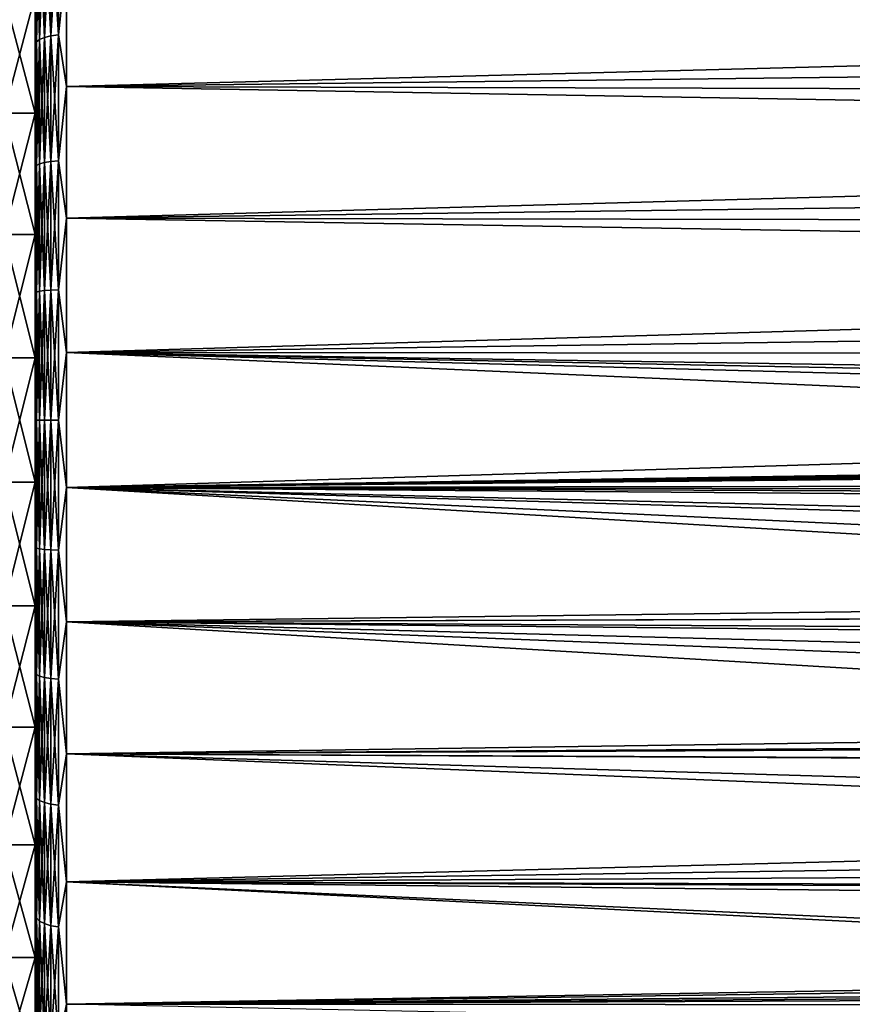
# Model space of a CAD drawing. Header units: millimetres. Extents: x -139 to 106, y -8 to 139.
# Tile 125 of 256: x -118 to -104, y 67 to 82. Entities that reach past the tile are written whole.
import ezdxf

# ---------------------------------------------------------------- set-up
doc = ezdxf.new("R2010")
doc.units = ezdxf.units.MM
doc.header["$LTSCALE"] = 53.842063
for name, color, linetype in [('1', 7, 'CONTINUOUS'), ('2', 7, 'CONTINUOUS'), ('33', 7, 'CONTINUOUS'), ('57', 7, 'CONTINUOUS'), ('58', 7, 'CONTINUOUS'), ('59', 7, 'CONTINUOUS'), ('98', 7, 'CONTINUOUS')]:
    doc.layers.add(name, color=color, linetype=linetype)

msp = doc.modelspace()

# ---------------------------------------------------------------- linework, layer by layer
at = {"layer": '1', "color": 8, "linetype": 'CONTINUOUS'}
for points in [[(-117.5, 85.403, -17.117), (-117.5, 83.519, -18.018), (-117.5, 80.985, -17.729), (-117.5, 85.403, -17.117)], [(-117.5, 82.873, -17.093), (-117.5, 85.403, -17.117), (-117.5, 80.985, -17.729), (-117.5, 82.873, -17.093)], [(-117.5, 82.889, 18.266), (-117.5, 84.803, 17.431), (-117.5, 79.04, 18.158), (-117.5, 82.889, 18.266)], [(-117.5, 79.04, 18.158), (-117.5, 84.803, 17.431), (-117.5, 80.985, 17.729), (-117.5, 79.04, 18.158)], [(-117.5, 80.985, 17.729), (-117.5, 84.803, 17.431), (-117.5, 82.873, 17.093), (-117.5, 80.985, 17.729)], [(-117.5, 83.519, -18.018), (-117.5, 81.55, -18.712), (-117.5, 79.04, -18.158), (-117.5, 83.519, -18.018)], [(-117.5, 80.985, -17.729), (-117.5, 83.519, -18.018), (-117.5, 79.04, -18.158), (-117.5, 80.985, -17.729)], [(-117.5, 80.896, 18.891), (-117.5, 82.889, 18.266), (-117.5, 70.576, 18.712), (-117.5, 80.896, 18.891)], [(-117.5, 70.576, 18.712), (-117.5, 82.889, 18.266), (-117.5, 77.059, 18.373), (-117.5, 70.576, 18.712)], [(-117.5, 77.059, 18.373), (-117.5, 82.889, 18.266), (-117.5, 79.04, 18.158), (-117.5, 77.059, 18.373)], [(-117.5, 71.229, -18.891), (-117.5, 69.237, -18.266), (-117.5, 81.55, -18.712), (-117.5, 71.229, -18.891)], [(-117.5, 81.55, -18.712), (-117.5, 69.237, -18.266), (-117.5, 75.067, -18.373), (-117.5, 81.55, -18.712)], [(-117.5, 79.517, -19.192), (-117.5, 71.229, -18.891), (-117.5, 81.55, -18.712), (-117.5, 79.517, -19.192)], [(-117.5, 79.04, -18.158), (-117.5, 81.55, -18.712), (-117.5, 77.059, -18.373), (-117.5, 79.04, -18.158)], [(-117.5, 77.059, -18.373), (-117.5, 81.55, -18.712), (-117.5, 75.067, -18.373), (-117.5, 77.059, -18.373)], [(-117.5, 78.848, 19.3), (-117.5, 80.896, 18.891), (-117.5, 72.609, 19.192), (-117.5, 78.848, 19.3)], [(-117.5, 72.609, 19.192), (-117.5, 80.896, 18.891), (-117.5, 70.576, 18.712), (-117.5, 72.609, 19.192)], [(-117.5, 73.277, -19.3), (-117.5, 71.229, -18.891), (-117.5, 79.517, -19.192), (-117.5, 73.277, -19.3)], [(-117.5, 77.445, -19.451), (-117.5, 73.277, -19.3), (-117.5, 79.517, -19.192), (-117.5, 77.445, -19.451)], [(-117.5, 76.768, 19.487), (-117.5, 78.848, 19.3), (-117.5, 74.681, 19.451), (-117.5, 76.768, 19.487)], [(-117.5, 74.681, 19.451), (-117.5, 78.848, 19.3), (-117.5, 72.609, 19.192), (-117.5, 74.681, 19.451)], [(-117.5, 75.357, -19.487), (-117.5, 73.277, -19.3), (-117.5, 77.445, -19.451), (-117.5, 75.357, -19.487)], [(-117.5, 75.067, 18.373), (-117.5, 70.576, 18.712), (-117.5, 77.059, 18.373), (-117.5, 75.067, 18.373)], [(-117.5, 73.086, 18.158), (-117.5, 70.576, 18.712), (-117.5, 75.067, 18.373), (-117.5, 73.086, 18.158)], [(-117.5, 75.067, -18.373), (-117.5, 69.237, -18.266), (-117.5, 73.086, -18.158), (-117.5, 75.067, -18.373)], [(-117.5, 68.606, 18.018), (-117.5, 70.576, 18.712), (-117.5, 73.086, 18.158), (-117.5, 68.606, 18.018)], [(-117.5, 71.14, 17.729), (-117.5, 68.606, 18.018), (-117.5, 73.086, 18.158), (-117.5, 71.14, 17.729)], [(-117.5, 69.237, -18.266), (-117.5, 67.322, -17.431), (-117.5, 73.086, -18.158), (-117.5, 69.237, -18.266)], [(-117.5, 73.086, -18.158), (-117.5, 67.322, -17.431), (-117.5, 71.14, -17.729), (-117.5, 73.086, -18.158)], [(-117.5, 66.722, 17.117), (-117.5, 68.606, 18.018), (-117.5, 71.14, 17.729), (-117.5, 66.722, 17.117)], [(-117.5, 69.252, 17.093), (-117.5, 66.722, 17.117), (-117.5, 71.14, 17.729), (-117.5, 69.252, 17.093)], [(-117.5, 71.14, -17.729), (-117.5, 67.322, -17.431), (-117.5, 69.252, -17.093), (-117.5, 71.14, -17.729)], [(-117.5, 67.444, 16.257), (-117.5, 66.722, 17.117), (-117.5, 69.252, 17.093), (-117.5, 67.444, 16.257)], [(-117.5, 67.322, -17.431), (-117.5, 65.508, -16.397), (-117.5, 69.252, -17.093), (-117.5, 67.322, -17.431)], [(-117.5, 69.252, -17.093), (-117.5, 65.508, -16.397), (-117.5, 67.444, -16.257), (-117.5, 69.252, -17.093)], [(-117.5, 64.945, 16.02), (-117.5, 66.722, 17.117), (-117.5, 67.444, 16.257), (-117.5, 64.945, 16.02)], [(-117.5, 65.737, 15.23), (-117.5, 64.945, 16.02), (-117.5, 67.444, 16.257), (-117.5, 65.737, 15.23)], [(-117.5, 65.508, -16.397), (-117.5, 63.815, -15.174), (-117.5, 67.444, -16.257), (-117.5, 65.508, -16.397)], [(-117.5, 67.444, -16.257), (-117.5, 63.815, -15.174), (-117.5, 65.737, -15.23), (-117.5, 67.444, -16.257)]]:
    msp.add_3dface(points, dxfattribs=at)
at = {"layer": '2', "linetype": 'CONTINUOUS'}
for points in [[(-117.5, 80.985, 17.729), (-117.5, 82.873, 17.093), (-118, 80.985, 17.729), (-117.5, 80.985, 17.729)], [(-118, 80.985, 17.729), (-117.5, 82.873, 17.093), (-118, 82.873, 17.093), (-118, 80.985, 17.729)], [(-117.5, 79.04, 18.158), (-117.5, 80.985, 17.729), (-118, 79.04, 18.158), (-117.5, 79.04, 18.158)], [(-118, 79.04, 18.158), (-117.5, 80.985, 17.729), (-118, 80.985, 17.729), (-118, 79.04, 18.158)], [(-117.5, 77.059, 18.373), (-117.5, 79.04, 18.158), (-118, 77.059, 18.373), (-117.5, 77.059, 18.373)], [(-118, 77.059, 18.373), (-117.5, 79.04, 18.158), (-118, 79.04, 18.158), (-118, 77.059, 18.373)], [(-117.5, 75.067, 18.373), (-117.5, 77.059, 18.373), (-118, 75.067, 18.373), (-117.5, 75.067, 18.373)], [(-118, 75.067, 18.373), (-117.5, 77.059, 18.373), (-118, 77.059, 18.373), (-118, 75.067, 18.373)], [(-117.5, 73.086, 18.158), (-117.5, 75.067, 18.373), (-118, 73.086, 18.158), (-117.5, 73.086, 18.158)], [(-118, 73.086, 18.158), (-117.5, 75.067, 18.373), (-118, 75.067, 18.373), (-118, 73.086, 18.158)], [(-117.5, 71.14, 17.729), (-117.5, 73.086, 18.158), (-118, 71.14, 17.729), (-117.5, 71.14, 17.729)], [(-118, 71.14, 17.729), (-117.5, 73.086, 18.158), (-118, 73.086, 18.158), (-118, 71.14, 17.729)], [(-117.5, 69.252, 17.093), (-117.5, 71.14, 17.729), (-118, 69.252, 17.093), (-117.5, 69.252, 17.093)], [(-118, 69.252, 17.093), (-117.5, 71.14, 17.729), (-118, 71.14, 17.729), (-118, 69.252, 17.093)], [(-117.5, 67.444, 16.257), (-117.5, 69.252, 17.093), (-118, 67.444, 16.257), (-117.5, 67.444, 16.257)], [(-118, 67.444, 16.257), (-117.5, 69.252, 17.093), (-118, 69.252, 17.093), (-118, 67.444, 16.257)], [(-117.5, 65.737, 15.23), (-117.5, 67.444, 16.257), (-118, 65.737, 15.229), (-117.5, 65.737, 15.23)], [(-118, 65.737, 15.229), (-117.5, 67.444, 16.257), (-118, 67.444, 16.257), (-118, 65.737, 15.229)]]:
    msp.add_3dface(points, dxfattribs=at)
at = {"layer": '33', "color": 8, "linetype": 'CONTINUOUS'}
for points in [[(-117, 83.466, 18.58), (-117, 81.413, 19.271), (-47.667, 83.225, 18.674), (-117, 83.466, 18.58)], [(-47.667, 83.225, 18.674), (-117, 81.413, 19.271), (-47.667, 82.237, 19.023), (-47.667, 83.225, 18.674)], [(-47.667, 82.237, 19.023), (-117, 81.413, 19.271), (-47.667, 81.231, 19.321), (-47.667, 82.237, 19.023)], [(-117, 81.413, 19.271), (-117, 79.298, 19.737), (-47.667, 81.231, 19.321), (-117, 81.413, 19.271)], [(-47.667, 81.231, 19.321), (-117, 79.298, 19.737), (-47.667, 80.21, 19.565), (-47.667, 81.231, 19.321)], [(-47.667, 80.21, 19.565), (-117, 79.298, 19.737), (-47.667, 79.177, 19.756), (-47.667, 80.21, 19.565)], [(-117, 79.298, 19.737), (-117, 77.146, 19.971), (-47.667, 79.177, 19.756), (-117, 79.298, 19.737)], [(-47.667, 79.177, 19.756), (-117, 77.146, 19.971), (-47.667, 78.137, 19.892), (-47.667, 79.177, 19.756)], [(-47.667, 78.137, 19.892), (-117, 77.146, 19.971), (-47.667, 77.098, 19.973), (-47.667, 78.137, 19.892)], [(-117, 77.146, 19.971), (-117, 74.98, 19.971), (-47.667, 77.098, 19.973), (-117, 77.146, 19.971)], [(-117, 74.98, 19.971), (-47.667, 76.063, 20), (-47.667, 77.098, 19.973), (-117, 74.98, 19.971)], [(-10.86, 76.063, 20), (-15.93, 76.063, 20), (-117, 74.98, 19.971), (-10.86, 76.063, 20)], [(-11.348, 75.127, 19.978), (-10.86, 76.063, 20), (-117, 74.98, 19.971), (-11.348, 75.127, 19.978)], [(-15.93, 76.063, 20), (-21, 76.063, 20), (-117, 74.98, 19.971), (-15.93, 76.063, 20)], [(-21, 76.063, 20), (-23.442, 76.063, 20), (-117, 74.98, 19.971), (-21, 76.063, 20)], [(-23.442, 76.063, 20), (-25.878, 76.063, 20), (-117, 74.98, 19.971), (-23.442, 76.063, 20)], [(-25.878, 76.063, 20), (-28.307, 76.063, 20), (-117, 74.98, 19.971), (-25.878, 76.063, 20)], [(-28.307, 76.063, 20), (-30.728, 76.063, 20), (-117, 74.98, 19.971), (-28.307, 76.063, 20)], [(-30.728, 76.063, 20), (-33.142, 76.063, 20), (-117, 74.98, 19.971), (-30.728, 76.063, 20)], [(-33.142, 76.063, 20), (-34.451, 76.063, 20), (-117, 74.98, 19.971), (-33.142, 76.063, 20)], [(-34.451, 76.063, 20), (-35.567, 76.063, 20), (-117, 74.98, 19.971), (-34.451, 76.063, 20)], [(-35.567, 76.063, 20), (-38.008, 76.063, 20), (-117, 74.98, 19.971), (-35.567, 76.063, 20)], [(-38.008, 76.063, 20), (-40.44, 76.063, 20), (-117, 74.98, 19.971), (-38.008, 76.063, 20)], [(-40.44, 76.063, 20), (-42.865, 76.063, 20), (-117, 74.98, 19.971), (-40.44, 76.063, 20)], [(-42.865, 76.063, 20), (-45.282, 76.063, 20), (-117, 74.98, 19.971), (-42.865, 76.063, 20)], [(-45.282, 76.063, 20), (-47.667, 76.063, 20), (-117, 74.98, 19.971), (-45.282, 76.063, 20)], [(-11.733, 74.168, 19.91), (-11.348, 75.127, 19.978), (-117, 74.98, 19.971), (-11.733, 74.168, 19.91)], [(-117, 72.827, 19.737), (-11.733, 74.168, 19.91), (-117, 74.98, 19.971), (-117, 72.827, 19.737)], [(-12.017, 73.197, 19.794), (-11.733, 74.168, 19.91), (-117, 72.827, 19.737), (-12.017, 73.197, 19.794)], [(-12.203, 72.214, 19.626), (-12.017, 73.197, 19.794), (-117, 72.827, 19.737), (-12.203, 72.214, 19.626)], [(-117, 70.712, 19.271), (-12.203, 72.214, 19.626), (-117, 72.827, 19.737), (-117, 70.712, 19.271)], [(-12.292, 71.221, 19.405), (-12.203, 72.214, 19.626), (-117, 70.712, 19.271), (-12.292, 71.221, 19.405)], [(-12.283, 70.217, 19.127), (-12.292, 71.221, 19.405), (-117, 70.712, 19.271), (-12.283, 70.217, 19.127)], [(-117, 68.66, 18.58), (-12.283, 70.217, 19.127), (-117, 70.712, 19.271), (-117, 68.66, 18.58)], [(-12.172, 69.203, 18.787), (-12.283, 70.217, 19.127), (-117, 68.66, 18.58), (-12.172, 69.203, 18.787)], [(-11.954, 68.181, 18.381), (-12.172, 69.203, 18.787), (-117, 68.66, 18.58), (-11.954, 68.181, 18.381)], [(-117, 66.695, 17.67), (-11.954, 68.181, 18.381), (-117, 68.66, 18.58), (-117, 66.695, 17.67)], [(-11.803, 67.667, 18.153), (-11.954, 68.181, 18.381), (-117, 66.695, 17.67), (-11.803, 67.667, 18.153)], [(-11.706, 67.38, 18.017), (-11.803, 67.667, 18.153), (-117, 66.695, 17.67), (-11.706, 67.38, 18.017)], [(-11.623, 67.153, 17.906), (-11.706, 67.38, 18.017), (-117, 66.695, 17.67), (-11.623, 67.153, 17.906)], [(-11.411, 66.639, 17.641), (-11.623, 67.153, 17.906), (-117, 66.695, 17.67), (-11.411, 66.639, 17.641)], [(-117, 64.839, 16.554), (-11.411, 66.639, 17.641), (-117, 66.695, 17.67), (-117, 64.839, 16.554)]]:
    msp.add_3dface(points, dxfattribs=at)
at = {"layer": '57', "color": 8, "linetype": 'CONTINUOUS'}
for points in [[(-117, 81.413, -19.271), (-117, 83.466, -18.58), (-47.667, 82.237, -19.023), (-117, 81.413, -19.271)], [(-47.667, 82.237, -19.023), (-117, 83.466, -18.58), (-47.667, 83.225, -18.674), (-47.667, 82.237, -19.023)], [(-47.667, 81.231, -19.321), (-117, 81.413, -19.271), (-47.667, 82.237, -19.023), (-47.667, 81.231, -19.321)], [(-117, 79.298, -19.737), (-117, 81.413, -19.271), (-47.667, 80.21, -19.565), (-117, 79.298, -19.737)], [(-47.667, 80.21, -19.565), (-117, 81.413, -19.271), (-47.667, 81.231, -19.321), (-47.667, 80.21, -19.565)], [(-47.667, 79.177, -19.756), (-117, 79.298, -19.737), (-47.667, 80.21, -19.565), (-47.667, 79.177, -19.756)], [(-117, 77.146, -19.971), (-117, 79.298, -19.737), (-47.667, 78.137, -19.892), (-117, 77.146, -19.971)], [(-47.667, 78.137, -19.892), (-117, 79.298, -19.737), (-47.667, 79.177, -19.756), (-47.667, 78.137, -19.892)], [(-47.667, 77.098, -19.973), (-117, 77.146, -19.971), (-47.667, 78.137, -19.892), (-47.667, 77.098, -19.973)], [(-47.667, 76.063, -20), (-62.083, 76.063, -20), (-117, 77.146, -19.971), (-47.667, 76.063, -20)], [(-47.667, 76.063, -20), (-117, 77.146, -19.971), (-47.667, 77.098, -19.973), (-47.667, 76.063, -20)], [(-62.083, 76.063, -20), (-76.5, 76.063, -20), (-117, 77.146, -19.971), (-62.083, 76.063, -20)], [(-76.5, 76.063, -20), (-77.962, 75.433, -19.99), (-117, 77.146, -19.971), (-76.5, 76.063, -20)], [(-117, 77.146, -19.971), (-77.962, 75.433, -19.99), (-117, 74.98, -19.971), (-117, 77.146, -19.971)], [(-77.962, 75.433, -19.99), (-79.055, 74.923, -19.967), (-117, 74.98, -19.971), (-77.962, 75.433, -19.99)], [(-79.055, 74.923, -19.967), (-79.266, 74.819, -19.961), (-117, 74.98, -19.971), (-79.055, 74.923, -19.967)], [(-79.266, 74.819, -19.961), (-80.613, 74.11, -19.904), (-117, 74.98, -19.971), (-79.266, 74.819, -19.961)], [(-80.613, 74.11, -19.904), (-80.961, 73.911, -19.884), (-117, 74.98, -19.971), (-80.613, 74.11, -19.904)], [(-80.961, 73.911, -19.884), (-81.891, 73.339, -19.814), (-117, 74.98, -19.971), (-80.961, 73.911, -19.884)], [(-81.891, 73.339, -19.814), (-82.475, 72.945, -19.756), (-117, 74.98, -19.971), (-81.891, 73.339, -19.814)], [(-117, 74.98, -19.971), (-82.475, 72.945, -19.756), (-117, 72.827, -19.737), (-117, 74.98, -19.971)], [(-82.475, 72.945, -19.756), (-83.103, 72.49, -19.678), (-117, 72.827, -19.737), (-82.475, 72.945, -19.756)], [(-83.103, 72.49, -19.678), (-83.774, 71.962, -19.575), (-117, 72.827, -19.737), (-83.103, 72.49, -19.678)], [(-83.774, 71.962, -19.575), (-84.254, 71.555, -19.485), (-117, 72.827, -19.737), (-83.774, 71.962, -19.575)], [(-84.254, 71.555, -19.485), (-84.943, 70.924, -19.328), (-117, 72.827, -19.737), (-84.254, 71.555, -19.485)], [(-117, 72.827, -19.737), (-84.943, 70.924, -19.328), (-117, 70.712, -19.271), (-117, 72.827, -19.737)], [(-84.943, 70.924, -19.328), (-85.329, 70.543, -19.223), (-117, 70.712, -19.271), (-84.943, 70.924, -19.328)], [(-85.329, 70.543, -19.223), (-86.033, 69.799, -18.994), (-117, 70.712, -19.271), (-85.329, 70.543, -19.223)], [(-86.033, 69.799, -18.994), (-86.333, 69.461, -18.879), (-117, 70.712, -19.271), (-86.033, 69.799, -18.994)], [(-117, 70.712, -19.271), (-86.333, 69.461, -18.879), (-117, 68.66, -18.58), (-117, 70.712, -19.271)], [(-86.333, 69.461, -18.879), (-87.068, 68.58, -18.547), (-117, 68.66, -18.58), (-86.333, 69.461, -18.879)], [(-87.068, 68.58, -18.547), (-87.258, 68.338, -18.448), (-117, 68.66, -18.58), (-87.068, 68.58, -18.547)], [(-87.258, 68.338, -18.448), (-88.003, 67.334, -17.995), (-117, 68.66, -18.58), (-87.258, 68.338, -18.448)], [(-88.003, 67.334, -17.995), (-88.099, 67.199, -17.928), (-117, 68.66, -18.58), (-88.003, 67.334, -17.995)], [(-117, 68.66, -18.58), (-88.099, 67.199, -17.928), (-117, 66.695, -17.67), (-117, 68.66, -18.58)], [(-88.099, 67.199, -17.928), (-88.821, 66.109, -17.347), (-117, 66.695, -17.67), (-88.099, 67.199, -17.928)]]:
    msp.add_3dface(points, dxfattribs=at)
at = {"layer": '58', "color": 8, "linetype": 'CONTINUOUS'}
for points in [[(-117.25, 84.17, -18.21), (-117.25, 82.222, -18.958), (-117.353, 84.138, -18.137), (-117.25, 84.17, -18.21)], [(-117.129, 84.191, -18.255), (-117.129, 82.238, -19.005), (-117.25, 84.17, -18.21), (-117.129, 84.191, -18.255)], [(-117.25, 84.17, -18.21), (-117.129, 82.238, -19.005), (-117.25, 82.222, -18.958), (-117.25, 84.17, -18.21)], [(-117.129, 84.191, -18.255), (-117, 83.466, -18.58), (-117.129, 82.238, -19.005), (-117.129, 84.191, -18.255)], [(-117.5, 83.519, -18.018), (-117.483, 84.047, -17.932), (-117.483, 82.129, -18.669), (-117.5, 83.519, -18.018)], [(-117.433, 84.096, -18.043), (-117.433, 82.166, -18.783), (-117.483, 84.047, -17.932), (-117.433, 84.096, -18.043)], [(-117.483, 84.047, -17.932), (-117.433, 82.166, -18.783), (-117.483, 82.129, -18.669), (-117.483, 84.047, -17.932)], [(-117.353, 84.138, -18.137), (-117.353, 82.198, -18.882), (-117.433, 84.096, -18.043), (-117.353, 84.138, -18.137)], [(-117.433, 84.096, -18.043), (-117.353, 82.198, -18.882), (-117.433, 82.166, -18.783), (-117.433, 84.096, -18.043)], [(-117.353, 84.138, -18.137), (-117.25, 82.222, -18.958), (-117.353, 82.198, -18.882), (-117.353, 84.138, -18.137)], [(-117.5, 81.55, -18.712), (-117.5, 83.519, -18.018), (-117.483, 82.129, -18.669), (-117.5, 81.55, -18.712)], [(-117, 83.466, -18.58), (-117, 81.413, -19.271), (-117.129, 82.238, -19.005), (-117, 83.466, -18.58)], [(-117.5, 81.55, -18.712), (-117.483, 82.129, -18.669), (-117.483, 80.144, -19.2), (-117.5, 81.55, -18.712)], [(-117.433, 82.166, -18.783), (-117.433, 80.169, -19.319), (-117.483, 82.129, -18.669), (-117.433, 82.166, -18.783)], [(-117.483, 82.129, -18.669), (-117.433, 80.169, -19.319), (-117.483, 80.144, -19.2), (-117.483, 82.129, -18.669)], [(-117.353, 82.198, -18.882), (-117.353, 80.191, -19.42), (-117.433, 82.166, -18.783), (-117.353, 82.198, -18.882)], [(-117.433, 82.166, -18.783), (-117.353, 80.191, -19.42), (-117.433, 80.169, -19.319), (-117.433, 82.166, -18.783)], [(-117.25, 82.222, -18.958), (-117.25, 80.207, -19.498), (-117.353, 82.198, -18.882), (-117.25, 82.222, -18.958)], [(-117.353, 82.198, -18.882), (-117.25, 80.207, -19.498), (-117.353, 80.191, -19.42), (-117.353, 82.198, -18.882)], [(-117.129, 82.238, -19.005), (-117.129, 80.217, -19.546), (-117.25, 82.222, -18.958), (-117.129, 82.238, -19.005)], [(-117.25, 82.222, -18.958), (-117.129, 80.217, -19.546), (-117.25, 80.207, -19.498), (-117.25, 82.222, -18.958)], [(-117.129, 82.238, -19.005), (-117, 81.413, -19.271), (-117.129, 80.217, -19.546), (-117.129, 82.238, -19.005)], [(-117.5, 79.517, -19.192), (-117.5, 81.55, -18.712), (-117.483, 80.144, -19.2), (-117.5, 79.517, -19.192)], [(-117, 81.413, -19.271), (-117, 79.298, -19.737), (-117.129, 80.217, -19.546), (-117, 81.413, -19.271)], [(-117.25, 80.207, -19.498), (-117.25, 78.146, -19.824), (-117.353, 80.191, -19.42), (-117.25, 80.207, -19.498)], [(-117.129, 80.217, -19.546), (-117.129, 78.152, -19.874), (-117.25, 80.207, -19.498), (-117.129, 80.217, -19.546)], [(-117.25, 80.207, -19.498), (-117.129, 78.152, -19.874), (-117.25, 78.146, -19.824), (-117.25, 80.207, -19.498)], [(-117.129, 80.217, -19.546), (-117, 79.298, -19.737), (-117.129, 78.152, -19.874), (-117.129, 80.217, -19.546)], [(-117.5, 79.517, -19.192), (-117.483, 80.144, -19.2), (-117.483, 78.115, -19.522), (-117.5, 79.517, -19.192)], [(-117.433, 80.169, -19.319), (-117.433, 78.127, -19.642), (-117.483, 80.144, -19.2), (-117.433, 80.169, -19.319)], [(-117.483, 80.144, -19.2), (-117.433, 78.127, -19.642), (-117.483, 78.115, -19.522), (-117.483, 80.144, -19.2)], [(-117.353, 80.191, -19.42), (-117.353, 78.138, -19.745), (-117.433, 80.169, -19.319), (-117.353, 80.191, -19.42)], [(-117.433, 80.169, -19.319), (-117.353, 78.138, -19.745), (-117.433, 78.127, -19.642), (-117.433, 80.169, -19.319)], [(-117.353, 80.191, -19.42), (-117.25, 78.146, -19.824), (-117.353, 78.138, -19.745), (-117.353, 80.191, -19.42)], [(-117.5, 77.445, -19.451), (-117.5, 79.517, -19.192), (-117.483, 78.115, -19.522), (-117.5, 77.445, -19.451)], [(-117, 79.298, -19.737), (-117, 77.146, -19.971), (-117.129, 78.152, -19.874), (-117, 79.298, -19.737)], [(-117.129, 78.152, -19.874), (-117.129, 76.063, -19.983), (-117.25, 78.146, -19.824), (-117.129, 78.152, -19.874)], [(-117.129, 78.152, -19.874), (-117, 77.146, -19.971), (-117.129, 76.063, -19.983), (-117.129, 78.152, -19.874)], [(-117.5, 77.445, -19.451), (-117.483, 78.115, -19.522), (-117.483, 76.063, -19.629), (-117.5, 77.445, -19.451)], [(-117.433, 78.127, -19.642), (-117.433, 76.063, -19.75), (-117.483, 78.115, -19.522), (-117.433, 78.127, -19.642)], [(-117.483, 78.115, -19.522), (-117.433, 76.063, -19.75), (-117.483, 76.063, -19.629), (-117.483, 78.115, -19.522)], [(-117.353, 78.138, -19.745), (-117.353, 76.063, -19.854), (-117.433, 78.127, -19.642), (-117.353, 78.138, -19.745)], [(-117.433, 78.127, -19.642), (-117.353, 76.063, -19.854), (-117.433, 76.063, -19.75), (-117.433, 78.127, -19.642)], [(-117.25, 78.146, -19.824), (-117.25, 76.063, -19.933), (-117.353, 78.138, -19.745), (-117.25, 78.146, -19.824)], [(-117.353, 78.138, -19.745), (-117.25, 76.063, -19.933), (-117.353, 76.063, -19.854), (-117.353, 78.138, -19.745)], [(-117.25, 78.146, -19.824), (-117.129, 76.063, -19.983), (-117.25, 76.063, -19.933), (-117.25, 78.146, -19.824)], [(-117.5, 75.357, -19.487), (-117.5, 77.445, -19.451), (-117.483, 76.063, -19.629), (-117.5, 75.357, -19.487)], [(-117, 77.146, -19.971), (-117, 74.98, -19.971), (-117.129, 76.063, -19.983), (-117, 77.146, -19.971)], [(-117.5, 75.357, -19.487), (-117.483, 76.063, -19.629), (-117.483, 74.011, -19.522), (-117.5, 75.357, -19.487)], [(-117.433, 76.063, -19.75), (-117.433, 73.998, -19.642), (-117.483, 76.063, -19.629), (-117.433, 76.063, -19.75)], [(-117.483, 76.063, -19.629), (-117.433, 73.998, -19.642), (-117.483, 74.011, -19.522), (-117.483, 76.063, -19.629)], [(-117.353, 76.063, -19.854), (-117.353, 73.987, -19.745), (-117.433, 76.063, -19.75), (-117.353, 76.063, -19.854)], [(-117.433, 76.063, -19.75), (-117.353, 73.987, -19.745), (-117.433, 73.998, -19.642), (-117.433, 76.063, -19.75)], [(-117.25, 76.063, -19.933), (-117.25, 73.979, -19.824), (-117.353, 76.063, -19.854), (-117.25, 76.063, -19.933)], [(-117.353, 76.063, -19.854), (-117.25, 73.979, -19.824), (-117.353, 73.987, -19.745), (-117.353, 76.063, -19.854)], [(-117.129, 76.063, -19.983), (-117.129, 73.974, -19.874), (-117.25, 76.063, -19.933), (-117.129, 76.063, -19.983)], [(-117.25, 76.063, -19.933), (-117.129, 73.974, -19.874), (-117.25, 73.979, -19.824), (-117.25, 76.063, -19.933)], [(-117.129, 76.063, -19.983), (-117, 74.98, -19.971), (-117.129, 73.974, -19.874), (-117.129, 76.063, -19.983)], [(-117.5, 73.277, -19.3), (-117.5, 75.357, -19.487), (-117.483, 74.011, -19.522), (-117.5, 73.277, -19.3)], [(-117, 74.98, -19.971), (-117, 72.827, -19.737), (-117.129, 73.974, -19.874), (-117, 74.98, -19.971)], [(-117.5, 73.277, -19.3), (-117.483, 74.011, -19.522), (-117.483, 71.982, -19.2), (-117.5, 73.277, -19.3)], [(-117.433, 73.998, -19.642), (-117.433, 71.956, -19.319), (-117.483, 74.011, -19.522), (-117.433, 73.998, -19.642)], [(-117.483, 74.011, -19.522), (-117.433, 71.956, -19.319), (-117.483, 71.982, -19.2), (-117.483, 74.011, -19.522)], [(-117.353, 73.987, -19.745), (-117.353, 71.935, -19.42), (-117.433, 73.998, -19.642), (-117.353, 73.987, -19.745)], [(-117.433, 73.998, -19.642), (-117.353, 71.935, -19.42), (-117.433, 71.956, -19.319), (-117.433, 73.998, -19.642)], [(-117.25, 73.979, -19.824), (-117.25, 71.918, -19.498), (-117.353, 73.987, -19.745), (-117.25, 73.979, -19.824)], [(-117.353, 73.987, -19.745), (-117.25, 71.918, -19.498), (-117.353, 71.935, -19.42), (-117.353, 73.987, -19.745)], [(-117.129, 73.974, -19.874), (-117.129, 71.908, -19.546), (-117.25, 73.979, -19.824), (-117.129, 73.974, -19.874)], [(-117.25, 73.979, -19.824), (-117.129, 71.908, -19.546), (-117.25, 71.918, -19.498), (-117.25, 73.979, -19.824)], [(-117.129, 73.974, -19.874), (-117, 72.827, -19.737), (-117.129, 71.908, -19.546), (-117.129, 73.974, -19.874)], [(-117.5, 71.229, -18.891), (-117.5, 73.277, -19.3), (-117.483, 71.982, -19.2), (-117.5, 71.229, -18.891)], [(-117, 72.827, -19.737), (-117, 70.712, -19.271), (-117.129, 71.908, -19.546), (-117, 72.827, -19.737)], [(-117.5, 71.229, -18.891), (-117.483, 71.982, -19.2), (-117.483, 69.997, -18.669), (-117.5, 71.229, -18.891)], [(-117.433, 71.956, -19.319), (-117.433, 69.96, -18.783), (-117.483, 71.982, -19.2), (-117.433, 71.956, -19.319)], [(-117.483, 71.982, -19.2), (-117.433, 69.96, -18.783), (-117.483, 69.997, -18.669), (-117.483, 71.982, -19.2)], [(-117.353, 71.935, -19.42), (-117.353, 69.928, -18.882), (-117.433, 71.956, -19.319), (-117.353, 71.935, -19.42)], [(-117.433, 71.956, -19.319), (-117.353, 69.928, -18.882), (-117.433, 69.96, -18.783), (-117.433, 71.956, -19.319)], [(-117.25, 71.918, -19.498), (-117.25, 69.903, -18.958), (-117.353, 71.935, -19.42), (-117.25, 71.918, -19.498)], [(-117.353, 71.935, -19.42), (-117.25, 69.903, -18.958), (-117.353, 69.928, -18.882), (-117.353, 71.935, -19.42)], [(-117.129, 71.908, -19.546), (-117.129, 69.888, -19.005), (-117.25, 71.918, -19.498), (-117.129, 71.908, -19.546)], [(-117.25, 71.918, -19.498), (-117.129, 69.888, -19.005), (-117.25, 69.903, -18.958), (-117.25, 71.918, -19.498)], [(-117.129, 71.908, -19.546), (-117, 70.712, -19.271), (-117.129, 69.888, -19.005), (-117.129, 71.908, -19.546)], [(-117.5, 69.237, -18.266), (-117.5, 71.229, -18.891), (-117.483, 69.997, -18.669), (-117.5, 69.237, -18.266)], [(-117, 70.712, -19.271), (-117, 68.66, -18.58), (-117.129, 69.888, -19.005), (-117, 70.712, -19.271)], [(-117.5, 69.237, -18.266), (-117.483, 69.997, -18.669), (-117.483, 68.079, -17.932), (-117.5, 69.237, -18.266)], [(-117.433, 69.96, -18.783), (-117.433, 68.03, -18.043), (-117.483, 69.997, -18.669), (-117.433, 69.96, -18.783)], [(-117.483, 69.997, -18.669), (-117.433, 68.03, -18.043), (-117.483, 68.079, -17.932), (-117.483, 69.997, -18.669)], [(-117.353, 69.928, -18.882), (-117.353, 67.988, -18.137), (-117.433, 69.96, -18.783), (-117.353, 69.928, -18.882)], [(-117.433, 69.96, -18.783), (-117.353, 67.988, -18.137), (-117.433, 68.03, -18.043), (-117.433, 69.96, -18.783)], [(-117.25, 69.903, -18.958), (-117.25, 67.955, -18.21), (-117.353, 69.928, -18.882), (-117.25, 69.903, -18.958)], [(-117.353, 69.928, -18.882), (-117.25, 67.955, -18.21), (-117.353, 67.988, -18.137), (-117.353, 69.928, -18.882)], [(-117.129, 69.888, -19.005), (-117.129, 67.935, -18.255), (-117.25, 69.903, -18.958), (-117.129, 69.888, -19.005)], [(-117.25, 69.903, -18.958), (-117.129, 67.935, -18.255), (-117.25, 67.955, -18.21), (-117.25, 69.903, -18.958)], [(-117.129, 69.888, -19.005), (-117, 68.66, -18.58), (-117.129, 67.935, -18.255), (-117.129, 69.888, -19.005)], [(-117.5, 67.322, -17.431), (-117.5, 69.237, -18.266), (-117.483, 68.079, -17.932), (-117.5, 67.322, -17.431)], [(-117, 68.66, -18.58), (-117, 66.695, -17.67), (-117.129, 67.935, -18.255), (-117, 68.66, -18.58)], [(-117.5, 67.322, -17.431), (-117.483, 68.079, -17.932), (-117.483, 66.248, -17), (-117.5, 67.322, -17.431)], [(-117.433, 68.03, -18.043), (-117.433, 66.188, -17.104), (-117.483, 68.079, -17.932), (-117.433, 68.03, -18.043)], [(-117.483, 68.079, -17.932), (-117.433, 66.188, -17.104), (-117.483, 66.248, -17), (-117.483, 68.079, -17.932)], [(-117.353, 67.988, -18.137), (-117.353, 66.136, -17.194), (-117.433, 68.03, -18.043), (-117.353, 67.988, -18.137)], [(-117.433, 68.03, -18.043), (-117.353, 66.136, -17.194), (-117.433, 66.188, -17.104), (-117.433, 68.03, -18.043)], [(-117.25, 67.955, -18.21), (-117.25, 66.096, -17.263), (-117.353, 67.988, -18.137), (-117.25, 67.955, -18.21)], [(-117.353, 67.988, -18.137), (-117.25, 66.096, -17.263), (-117.353, 66.136, -17.194), (-117.353, 67.988, -18.137)], [(-117.129, 67.935, -18.255), (-117.129, 66.071, -17.306), (-117.25, 67.955, -18.21), (-117.129, 67.935, -18.255)], [(-117.25, 67.955, -18.21), (-117.129, 66.071, -17.306), (-117.25, 66.096, -17.263), (-117.25, 67.955, -18.21)], [(-117.129, 67.935, -18.255), (-117, 66.695, -17.67), (-117.129, 66.071, -17.306), (-117.129, 67.935, -18.255)], [(-117.5, 65.508, -16.397), (-117.5, 67.322, -17.431), (-117.483, 66.248, -17), (-117.5, 65.508, -16.397)]]:
    msp.add_3dface(points, dxfattribs=at)
at = {"layer": '59', "color": 8, "linetype": 'CONTINUOUS'}
for points in [[(-117.25, 82.222, 18.958), (-117.25, 84.17, 18.21), (-117.353, 82.198, 18.882), (-117.25, 82.222, 18.958)], [(-117.353, 82.198, 18.882), (-117.25, 84.17, 18.21), (-117.353, 84.138, 18.137), (-117.353, 82.198, 18.882)], [(-117.129, 82.238, 19.005), (-117.129, 84.191, 18.255), (-117.25, 82.222, 18.958), (-117.129, 82.238, 19.005)], [(-117.25, 82.222, 18.958), (-117.129, 84.191, 18.255), (-117.25, 84.17, 18.21), (-117.25, 82.222, 18.958)], [(-117.129, 82.238, 19.005), (-117, 83.466, 18.58), (-117.129, 84.191, 18.255), (-117.129, 82.238, 19.005)], [(-117.5, 82.889, 18.266), (-117.483, 82.129, 18.669), (-117.483, 84.047, 17.932), (-117.5, 82.889, 18.266)], [(-117.433, 82.166, 18.783), (-117.433, 84.096, 18.043), (-117.483, 82.129, 18.669), (-117.433, 82.166, 18.783)], [(-117.483, 82.129, 18.669), (-117.433, 84.096, 18.043), (-117.483, 84.047, 17.932), (-117.483, 82.129, 18.669)], [(-117.353, 82.198, 18.882), (-117.353, 84.138, 18.137), (-117.433, 82.166, 18.783), (-117.353, 82.198, 18.882)], [(-117.433, 82.166, 18.783), (-117.353, 84.138, 18.137), (-117.433, 84.096, 18.043), (-117.433, 82.166, 18.783)], [(-117, 81.413, 19.271), (-117, 83.466, 18.58), (-117.129, 82.238, 19.005), (-117, 81.413, 19.271)], [(-117.5, 82.889, 18.266), (-117.5, 80.896, 18.891), (-117.483, 82.129, 18.669), (-117.5, 82.889, 18.266)], [(-117.5, 80.896, 18.891), (-117.483, 80.144, 19.2), (-117.483, 82.129, 18.669), (-117.5, 80.896, 18.891)], [(-117.433, 80.169, 19.319), (-117.433, 82.166, 18.783), (-117.483, 80.144, 19.2), (-117.433, 80.169, 19.319)], [(-117.483, 80.144, 19.2), (-117.433, 82.166, 18.783), (-117.483, 82.129, 18.669), (-117.483, 80.144, 19.2)], [(-117.353, 80.191, 19.42), (-117.353, 82.198, 18.882), (-117.433, 80.169, 19.319), (-117.353, 80.191, 19.42)], [(-117.433, 80.169, 19.319), (-117.353, 82.198, 18.882), (-117.433, 82.166, 18.783), (-117.433, 80.169, 19.319)], [(-117.25, 80.207, 19.498), (-117.25, 82.222, 18.958), (-117.353, 80.191, 19.42), (-117.25, 80.207, 19.498)], [(-117.353, 80.191, 19.42), (-117.25, 82.222, 18.958), (-117.353, 82.198, 18.882), (-117.353, 80.191, 19.42)], [(-117.129, 80.217, 19.546), (-117.129, 82.238, 19.005), (-117.25, 80.207, 19.498), (-117.129, 80.217, 19.546)], [(-117.25, 80.207, 19.498), (-117.129, 82.238, 19.005), (-117.25, 82.222, 18.958), (-117.25, 80.207, 19.498)], [(-117.129, 80.217, 19.546), (-117, 81.413, 19.271), (-117.129, 82.238, 19.005), (-117.129, 80.217, 19.546)], [(-117, 79.298, 19.737), (-117, 81.413, 19.271), (-117.129, 80.217, 19.546), (-117, 79.298, 19.737)], [(-117.5, 80.896, 18.891), (-117.5, 78.848, 19.3), (-117.483, 80.144, 19.2), (-117.5, 80.896, 18.891)], [(-117.25, 78.146, 19.824), (-117.25, 80.207, 19.498), (-117.353, 78.138, 19.745), (-117.25, 78.146, 19.824)], [(-117.353, 78.138, 19.745), (-117.25, 80.207, 19.498), (-117.353, 80.191, 19.42), (-117.353, 78.138, 19.745)], [(-117.129, 78.152, 19.874), (-117.129, 80.217, 19.546), (-117.25, 78.146, 19.824), (-117.129, 78.152, 19.874)], [(-117.25, 78.146, 19.824), (-117.129, 80.217, 19.546), (-117.25, 80.207, 19.498), (-117.25, 78.146, 19.824)], [(-117.129, 78.152, 19.874), (-117, 79.298, 19.737), (-117.129, 80.217, 19.546), (-117.129, 78.152, 19.874)], [(-117.5, 78.848, 19.3), (-117.483, 78.115, 19.522), (-117.483, 80.144, 19.2), (-117.5, 78.848, 19.3)], [(-117.433, 78.127, 19.642), (-117.433, 80.169, 19.319), (-117.483, 78.115, 19.522), (-117.433, 78.127, 19.642)], [(-117.483, 78.115, 19.522), (-117.433, 80.169, 19.319), (-117.483, 80.144, 19.2), (-117.483, 78.115, 19.522)], [(-117.353, 78.138, 19.745), (-117.353, 80.191, 19.42), (-117.433, 78.127, 19.642), (-117.353, 78.138, 19.745)], [(-117.433, 78.127, 19.642), (-117.353, 80.191, 19.42), (-117.433, 80.169, 19.319), (-117.433, 78.127, 19.642)], [(-117, 77.146, 19.971), (-117, 79.298, 19.737), (-117.129, 78.152, 19.874), (-117, 77.146, 19.971)], [(-117.5, 78.848, 19.3), (-117.5, 76.768, 19.487), (-117.483, 78.115, 19.522), (-117.5, 78.848, 19.3)], [(-117.129, 76.063, 19.983), (-117.129, 78.152, 19.874), (-117.25, 76.063, 19.933), (-117.129, 76.063, 19.983)], [(-117.25, 76.063, 19.933), (-117.129, 78.152, 19.874), (-117.25, 78.146, 19.824), (-117.25, 76.063, 19.933)], [(-117.129, 76.063, 19.983), (-117, 77.146, 19.971), (-117.129, 78.152, 19.874), (-117.129, 76.063, 19.983)], [(-117.5, 76.768, 19.487), (-117.483, 76.063, 19.629), (-117.483, 78.115, 19.522), (-117.5, 76.768, 19.487)], [(-117.433, 76.063, 19.75), (-117.433, 78.127, 19.642), (-117.483, 76.063, 19.629), (-117.433, 76.063, 19.75)], [(-117.483, 76.063, 19.629), (-117.433, 78.127, 19.642), (-117.483, 78.115, 19.522), (-117.483, 76.063, 19.629)], [(-117.353, 76.063, 19.854), (-117.353, 78.138, 19.745), (-117.433, 76.063, 19.75), (-117.353, 76.063, 19.854)], [(-117.433, 76.063, 19.75), (-117.353, 78.138, 19.745), (-117.433, 78.127, 19.642), (-117.433, 76.063, 19.75)], [(-117.25, 76.063, 19.933), (-117.25, 78.146, 19.824), (-117.353, 76.063, 19.854), (-117.25, 76.063, 19.933)], [(-117.353, 76.063, 19.854), (-117.25, 78.146, 19.824), (-117.353, 78.138, 19.745), (-117.353, 76.063, 19.854)], [(-117, 74.98, 19.971), (-117, 77.146, 19.971), (-117.129, 76.063, 19.983), (-117, 74.98, 19.971)], [(-117.5, 76.768, 19.487), (-117.5, 74.681, 19.451), (-117.483, 76.063, 19.629), (-117.5, 76.768, 19.487)], [(-117.5, 74.681, 19.451), (-117.483, 74.011, 19.522), (-117.483, 76.063, 19.629), (-117.5, 74.681, 19.451)], [(-117.433, 73.998, 19.642), (-117.433, 76.063, 19.75), (-117.483, 74.011, 19.522), (-117.433, 73.998, 19.642)], [(-117.483, 74.011, 19.522), (-117.433, 76.063, 19.75), (-117.483, 76.063, 19.629), (-117.483, 74.011, 19.522)], [(-117.353, 73.987, 19.745), (-117.353, 76.063, 19.854), (-117.433, 73.998, 19.642), (-117.353, 73.987, 19.745)], [(-117.433, 73.998, 19.642), (-117.353, 76.063, 19.854), (-117.433, 76.063, 19.75), (-117.433, 73.998, 19.642)], [(-117.25, 73.979, 19.824), (-117.25, 76.063, 19.933), (-117.353, 73.987, 19.745), (-117.25, 73.979, 19.824)], [(-117.353, 73.987, 19.745), (-117.25, 76.063, 19.933), (-117.353, 76.063, 19.854), (-117.353, 73.987, 19.745)], [(-117.129, 73.974, 19.874), (-117.129, 76.063, 19.983), (-117.25, 73.979, 19.824), (-117.129, 73.974, 19.874)], [(-117.25, 73.979, 19.824), (-117.129, 76.063, 19.983), (-117.25, 76.063, 19.933), (-117.25, 73.979, 19.824)], [(-117.129, 73.974, 19.874), (-117, 74.98, 19.971), (-117.129, 76.063, 19.983), (-117.129, 73.974, 19.874)], [(-117, 72.827, 19.737), (-117, 74.98, 19.971), (-117.129, 73.974, 19.874), (-117, 72.827, 19.737)], [(-117.5, 74.681, 19.451), (-117.5, 72.609, 19.192), (-117.483, 74.011, 19.522), (-117.5, 74.681, 19.451)], [(-117.5, 72.609, 19.192), (-117.483, 71.982, 19.2), (-117.483, 74.011, 19.522), (-117.5, 72.609, 19.192)], [(-117.483, 71.982, 19.2), (-117.433, 73.998, 19.642), (-117.483, 74.011, 19.522), (-117.483, 71.982, 19.2)], [(-117.433, 71.956, 19.319), (-117.433, 73.998, 19.642), (-117.483, 71.982, 19.2), (-117.433, 71.956, 19.319)], [(-117.433, 71.956, 19.319), (-117.353, 73.987, 19.745), (-117.433, 73.998, 19.642), (-117.433, 71.956, 19.319)], [(-117.353, 71.935, 19.42), (-117.353, 73.987, 19.745), (-117.433, 71.956, 19.319), (-117.353, 71.935, 19.42)], [(-117.353, 71.935, 19.42), (-117.25, 73.979, 19.824), (-117.353, 73.987, 19.745), (-117.353, 71.935, 19.42)], [(-117.25, 71.918, 19.498), (-117.25, 73.979, 19.824), (-117.353, 71.935, 19.42), (-117.25, 71.918, 19.498)], [(-117.25, 71.918, 19.498), (-117.129, 73.974, 19.874), (-117.25, 73.979, 19.824), (-117.25, 71.918, 19.498)], [(-117.129, 71.908, 19.546), (-117.129, 73.974, 19.874), (-117.25, 71.918, 19.498), (-117.129, 71.908, 19.546)], [(-117.129, 71.908, 19.546), (-117, 72.827, 19.737), (-117.129, 73.974, 19.874), (-117.129, 71.908, 19.546)], [(-117, 70.712, 19.271), (-117, 72.827, 19.737), (-117.129, 71.908, 19.546), (-117, 70.712, 19.271)], [(-117.5, 72.609, 19.192), (-117.5, 70.576, 18.712), (-117.483, 71.982, 19.2), (-117.5, 72.609, 19.192)], [(-117.5, 70.576, 18.712), (-117.483, 69.997, 18.669), (-117.483, 71.982, 19.2), (-117.5, 70.576, 18.712)], [(-117.483, 69.997, 18.669), (-117.433, 71.956, 19.319), (-117.483, 71.982, 19.2), (-117.483, 69.997, 18.669)], [(-117.433, 69.96, 18.783), (-117.433, 71.956, 19.319), (-117.483, 69.997, 18.669), (-117.433, 69.96, 18.783)], [(-117.433, 69.96, 18.783), (-117.353, 71.935, 19.42), (-117.433, 71.956, 19.319), (-117.433, 69.96, 18.783)], [(-117.353, 69.928, 18.882), (-117.353, 71.935, 19.42), (-117.433, 69.96, 18.783), (-117.353, 69.928, 18.882)], [(-117.353, 69.928, 18.882), (-117.25, 71.918, 19.498), (-117.353, 71.935, 19.42), (-117.353, 69.928, 18.882)], [(-117.25, 69.903, 18.958), (-117.25, 71.918, 19.498), (-117.353, 69.928, 18.882), (-117.25, 69.903, 18.958)], [(-117.25, 69.903, 18.958), (-117.129, 71.908, 19.546), (-117.25, 71.918, 19.498), (-117.25, 69.903, 18.958)], [(-117.129, 69.888, 19.005), (-117.129, 71.908, 19.546), (-117.25, 69.903, 18.958), (-117.129, 69.888, 19.005)], [(-117.129, 69.888, 19.005), (-117, 70.712, 19.271), (-117.129, 71.908, 19.546), (-117.129, 69.888, 19.005)], [(-117.5, 70.576, 18.712), (-117.5, 68.606, 18.018), (-117.483, 69.997, 18.669), (-117.5, 70.576, 18.712)], [(-117, 68.66, 18.58), (-117, 70.712, 19.271), (-117.129, 69.888, 19.005), (-117, 68.66, 18.58)], [(-117.5, 68.606, 18.018), (-117.483, 68.079, 17.932), (-117.483, 69.997, 18.669), (-117.5, 68.606, 18.018)], [(-117.483, 68.079, 17.932), (-117.433, 69.96, 18.783), (-117.483, 69.997, 18.669), (-117.483, 68.079, 17.932)], [(-117.433, 68.03, 18.043), (-117.433, 69.96, 18.783), (-117.483, 68.079, 17.932), (-117.433, 68.03, 18.043)], [(-117.433, 68.03, 18.043), (-117.353, 69.928, 18.882), (-117.433, 69.96, 18.783), (-117.433, 68.03, 18.043)], [(-117.353, 67.988, 18.137), (-117.353, 69.928, 18.882), (-117.433, 68.03, 18.043), (-117.353, 67.988, 18.137)], [(-117.353, 67.988, 18.137), (-117.25, 69.903, 18.958), (-117.353, 69.928, 18.882), (-117.353, 67.988, 18.137)], [(-117.25, 67.955, 18.21), (-117.25, 69.903, 18.958), (-117.353, 67.988, 18.137), (-117.25, 67.955, 18.21)], [(-117.25, 67.955, 18.21), (-117.129, 69.888, 19.005), (-117.25, 69.903, 18.958), (-117.25, 67.955, 18.21)], [(-117.129, 67.935, 18.255), (-117.129, 69.888, 19.005), (-117.25, 67.955, 18.21), (-117.129, 67.935, 18.255)], [(-117.129, 67.935, 18.255), (-117, 68.66, 18.58), (-117.129, 69.888, 19.005), (-117.129, 67.935, 18.255)], [(-117.5, 68.606, 18.018), (-117.5, 66.722, 17.117), (-117.483, 68.079, 17.932), (-117.5, 68.606, 18.018)], [(-117, 66.695, 17.67), (-117, 68.66, 18.58), (-117.129, 67.935, 18.255), (-117, 66.695, 17.67)], [(-117.5, 66.722, 17.117), (-117.483, 66.248, 17), (-117.483, 68.079, 17.932), (-117.5, 66.722, 17.117)], [(-117.483, 66.248, 17), (-117.433, 68.03, 18.043), (-117.483, 68.079, 17.932), (-117.483, 66.248, 17)], [(-117.433, 66.188, 17.104), (-117.433, 68.03, 18.043), (-117.483, 66.248, 17), (-117.433, 66.188, 17.104)], [(-117.433, 66.188, 17.104), (-117.353, 67.988, 18.137), (-117.433, 68.03, 18.043), (-117.433, 66.188, 17.104)], [(-117.353, 66.136, 17.194), (-117.353, 67.988, 18.137), (-117.433, 66.188, 17.104), (-117.353, 66.136, 17.194)], [(-117.353, 66.136, 17.194), (-117.25, 67.955, 18.21), (-117.353, 67.988, 18.137), (-117.353, 66.136, 17.194)], [(-117.25, 66.096, 17.263), (-117.25, 67.955, 18.21), (-117.353, 66.136, 17.194), (-117.25, 66.096, 17.263)], [(-117.25, 66.096, 17.263), (-117.129, 67.935, 18.255), (-117.25, 67.955, 18.21), (-117.25, 66.096, 17.263)], [(-117.129, 66.071, 17.306), (-117.129, 67.935, 18.255), (-117.25, 66.096, 17.263), (-117.129, 66.071, 17.306)], [(-117.129, 66.071, 17.306), (-117, 66.695, 17.67), (-117.129, 67.935, 18.255), (-117.129, 66.071, 17.306)], [(-117.5, 66.722, 17.117), (-117.5, 64.945, 16.02), (-117.483, 66.248, 17), (-117.5, 66.722, 17.117)], [(-117, 64.839, 16.554), (-117, 66.695, 17.67), (-117.129, 66.071, 17.306), (-117, 64.839, 16.554)]]:
    msp.add_3dface(points, dxfattribs=at)
at = {"layer": '98', "linetype": 'CONTINUOUS'}
for points in [[(-117.5, 82.873, -17.093), (-117.5, 80.985, -17.729), (-118, 82.873, -17.093), (-117.5, 82.873, -17.093)], [(-118, 82.873, -17.093), (-117.5, 80.985, -17.729), (-118, 80.985, -17.729), (-118, 82.873, -17.093)], [(-117.5, 80.985, -17.729), (-117.5, 79.04, -18.158), (-118, 80.985, -17.729), (-117.5, 80.985, -17.729)], [(-118, 80.985, -17.729), (-117.5, 79.04, -18.158), (-118, 79.04, -18.158), (-118, 80.985, -17.729)], [(-117.5, 79.04, -18.158), (-117.5, 77.059, -18.373), (-118, 79.04, -18.158), (-117.5, 79.04, -18.158)], [(-118, 79.04, -18.158), (-117.5, 77.059, -18.373), (-118, 77.059, -18.373), (-118, 79.04, -18.158)], [(-117.5, 77.059, -18.373), (-117.5, 75.067, -18.373), (-118, 77.059, -18.373), (-117.5, 77.059, -18.373)], [(-118, 77.059, -18.373), (-117.5, 75.067, -18.373), (-118, 75.067, -18.373), (-118, 77.059, -18.373)], [(-117.5, 75.067, -18.373), (-117.5, 73.086, -18.158), (-118, 75.067, -18.373), (-117.5, 75.067, -18.373)], [(-118, 75.067, -18.373), (-117.5, 73.086, -18.158), (-118, 73.086, -18.158), (-118, 75.067, -18.373)], [(-117.5, 73.086, -18.158), (-117.5, 71.14, -17.729), (-118, 73.086, -18.158), (-117.5, 73.086, -18.158)], [(-118, 73.086, -18.158), (-117.5, 71.14, -17.729), (-118, 71.14, -17.729), (-118, 73.086, -18.158)], [(-117.5, 71.14, -17.729), (-117.5, 69.252, -17.093), (-118, 71.14, -17.729), (-117.5, 71.14, -17.729)], [(-118, 71.14, -17.729), (-117.5, 69.252, -17.093), (-118, 69.252, -17.093), (-118, 71.14, -17.729)], [(-117.5, 69.252, -17.093), (-117.5, 67.444, -16.257), (-118, 69.252, -17.093), (-117.5, 69.252, -17.093)], [(-118, 69.252, -17.093), (-117.5, 67.444, -16.257), (-118, 67.444, -16.257), (-118, 69.252, -17.093)], [(-117.5, 67.444, -16.257), (-117.5, 65.737, -15.23), (-118, 67.444, -16.257), (-117.5, 67.444, -16.257)], [(-118, 67.444, -16.257), (-117.5, 65.737, -15.23), (-118, 65.737, -15.229), (-118, 67.444, -16.257)]]:
    msp.add_3dface(points, dxfattribs=at)

doc.saveas('drawing.dxf')
